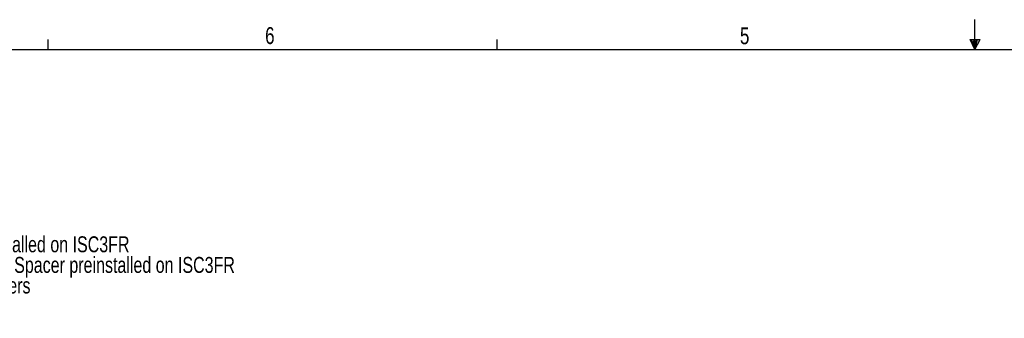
# Model space of a CAD drawing. Header units: inches. Extents: x 0.3 to 33.8, y 0.2 to 21.7.
# Tile 114 of 192: x 8.8 to 17.3, y 19.1 to 21.7. Entities that reach past the tile are written whole.
import ezdxf

# ---------------------------------------------------------------- set-up
doc = ezdxf.new("R2010")
doc.units = ezdxf.units.IN
doc.header["$MEASUREMENT"] = 0
doc.layers.add('BORDERS', color=7, linetype='Continuous')
doc.styles.add('SLDTEXTSTYLE0', font='TXT', dxfattribs={"width": 0.75})

# ---------------------------------------------------------------- blocks, each defined once
blk = doc.blocks.new('SW_NOTE_0')
at = {"layer": 'BORDERS', "color": 0, "attachment_point": 1, "style": 'SLDTEXTSTYLE0'}
for s, insert, char_height in [('%%d', (-0.3937, 0.1776), 0.1378), ('Gypsum/Plaster Mud Plates', (0, 0.1776), 0.137795), ('%%d', (0, -0.0005), 0.1378), ('3inch [76mm]  Round preinstalled on ISC3FR', (0.3937, -0.0005), 0.137795), ('0.125" [3.175mm] Mud Plate Spacer preinstalled on ISC3FR', (0.3937, -0.1787), 0.137795), ('%%d', (0, -0.1787), 0.1378), ('%%d', (-0.3937, -0.3569), 0.1378), ('Solid Surface Acoustic Foam Spacers', (0, -0.3569), 0.137795), ('%%d', (-0.3937, -0.5351), 0.1378), ('Grille Pack (8x Grilles)', (0, -0.5351), 0.137795)]:
    blk.add_mtext(s, dxfattribs=dict(at, insert=insert, char_height=char_height))

msp = doc.modelspace()

# ---------------------------------------------------------------- linework, layer by layer
at = {"layer": 'BORDERS', "color": 250}
msp.add_line((17.02288, 21.4106), (17.02288, 21.66832), dxfattribs=at)
at = {"layer": 'BORDERS'}
for p, q in [((9.02288, 21.4106), (9.02288, 21.4954)), ((12.89788, 21.4106), (12.89788, 21.4954)), ((16.9809, 21.49622), (17.067, 21.49622)), ((17.02288, 21.4106), (16.9809, 21.49622)), ((17.02288, 21.4106), (16.98907, 21.49622)), ((17.02288, 21.4106), (17.00855, 21.49622)), ((17.02288, 21.4106), (17.03583, 21.49622)), ((17.02288, 21.4106), (17.04596, 21.49622)), ((17.02288, 21.4106), (17.067, 21.49622))]:
    msp.add_line(p, q, dxfattribs=at)
at = {"layer": 'BORDERS', "lineweight": 25}
msp.add_line((0.52288, 21.4106), (33.52288, 21.4106), dxfattribs=at)

# ---------------------------------------------------------------- block references
at = {"layer": 'BORDERS'}
msp.add_blockref('SW_NOTE_0', (6.55174, 19.7952), dxfattribs=at)

# ---------------------------------------------------------------- texts
at = {"layer": 'BORDERS', "color": 7, "char_height": 0.14583, "attachment_point": 1, "style": 'SLDTEXTSTYLE0'}
for s, insert in [('6', (10.89654, 21.60339)), ('5', (14.99474, 21.60187))]:
    msp.add_mtext(s, dxfattribs=dict(at, insert=insert))

doc.saveas('drawing.dxf')
